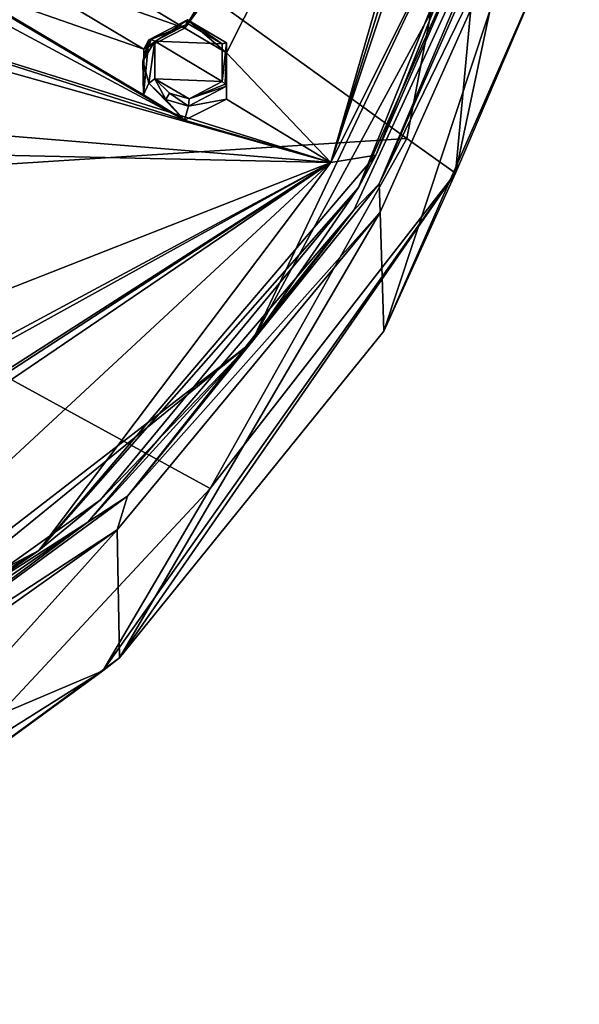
# Model space of a CAD drawing. Header units: millimetres. Extents: x -198 to 35, y -266 to 413.
# Tile 44 of 98: x -13 to 5, y -262 to -229. Entities that reach past the tile are written whole.
import ezdxf

# ---------------------------------------------------------------- set-up
doc = ezdxf.new("R2010")
doc.units = ezdxf.units.MM
doc.header["$LTSCALE"] = 87.30003
for name, color, linetype in [('1', 7, 'CONTINUOUS'), ('1000', 7, 'CONTINUOUS'), ('186', 7, 'CONTINUOUS'), ('187', 7, 'CONTINUOUS'), ('42', 7, 'CONTINUOUS'), ('43', 7, 'CONTINUOUS'), ('882', 7, 'CONTINUOUS'), ('887', 7, 'CONTINUOUS'), ('921', 7, 'CONTINUOUS'), ('931', 7, 'CONTINUOUS'), ('934', 7, 'CONTINUOUS'), ('952', 7, 'CONTINUOUS'), ('988', 7, 'CONTINUOUS'), ('993', 7, 'CONTINUOUS')]:
    doc.layers.add(name, color=color, linetype=linetype)

msp = doc.modelspace()

# ---------------------------------------------------------------- linework, layer by layer
at = {"layer": '1', "linetype": 'Continuous'}
for points in [[(-7.653, -229.396, 104.393), (-8.76, -229.967, 104.73), (-6.521, -230.065, 104.442), (-7.653, -229.396, 104.393)], [(-8.76, -231.22, 105.125), (-6.522, -231.317, 104.837), (-8.76, -229.967, 104.73), (-8.76, -231.22, 105.125)], [(-8.76, -229.967, 104.73), (-6.522, -231.317, 104.837), (-6.521, -230.065, 104.442), (-8.76, -229.967, 104.73)], [(-7.622, -231.888, 105.173), (-6.522, -231.317, 104.837), (-8.76, -231.22, 105.125), (-7.622, -231.888, 105.173)], [(-8.278, -231.699, 105.207), (-7.622, -231.888, 105.173), (-8.76, -231.22, 105.125), (-8.278, -231.699, 105.207)]]:
    msp.add_3dface(points, dxfattribs=at)
at = {"layer": '1000', "linetype": 'Continuous'}
for points in [[(3.419, -222.745, 98.19), (4.082, -220.004, 97.392), (-1.409, -233.76, 102.95), (3.419, -222.745, 98.19)], [(-1.984, -234.842, 103.078), (3.419, -222.745, 98.19), (-1.409, -233.76, 102.95), (-1.984, -234.842, 103.078)], [(-1.984, -234.842, 103.078), (-1.409, -233.76, 102.95), (-12.616, -246.909, 108.262), (-1.984, -234.842, 103.078)], [(-10.57, -245.227, 107.276), (-1.984, -234.842, 103.078), (-12.616, -246.909, 108.262), (-10.57, -245.227, 107.276)], [(-21.78, -253.214, 110.502), (-10.57, -245.227, 107.276), (-12.616, -246.909, 108.262), (-21.78, -253.214, 110.502)], [(-21.78, -253.214, 110.502), (-12.616, -246.909, 108.262), (-26.486, -255.344, 111.669), (-21.78, -253.214, 110.502)]]:
    msp.add_3dface(points, dxfattribs=at)
at = {"layer": '186', "linetype": 'Continuous'}
for points in [[(-9.16, -230.636, 104.792), (-8.76, -229.967, 104.73), (-8.887, -229.912, 104.67), (-9.16, -230.636, 104.792)], [(-8.957, -229.922, 104.536), (-9.16, -230.636, 104.792), (-8.887, -229.912, 104.67), (-8.957, -229.922, 104.536)], [(-8.76, -229.967, 104.73), (-9.16, -230.636, 104.792), (-8.956, -231.366, 104.999), (-8.76, -229.967, 104.73)], [(-8.76, -231.22, 105.125), (-8.76, -229.967, 104.73), (-8.956, -231.366, 104.999), (-8.76, -231.22, 105.125)], [(-8.76, -231.22, 105.125), (-8.956, -231.366, 104.999), (-8.4, -231.913, 105.1), (-8.76, -231.22, 105.125)], [(-8.278, -231.699, 105.207), (-8.76, -231.22, 105.125), (-8.4, -231.913, 105.1), (-8.278, -231.699, 105.207)], [(-7.622, -231.888, 105.173), (-7.644, -232.129, 105.067), (-6.377, -231.469, 104.685), (-7.622, -231.888, 105.173)], [(-6.522, -231.317, 104.837), (-7.622, -231.888, 105.173), (-6.418, -231.398, 104.797), (-6.522, -231.317, 104.837)], [(-7.622, -231.888, 105.173), (-6.377, -231.469, 104.685), (-6.418, -231.398, 104.797), (-7.622, -231.888, 105.173)], [(-8.278, -231.699, 105.207), (-8.4, -231.913, 105.1), (-7.644, -232.129, 105.067), (-8.278, -231.699, 105.207)], [(-7.622, -231.888, 105.173), (-8.278, -231.699, 105.207), (-7.644, -232.129, 105.067), (-7.622, -231.888, 105.173)]]:
    msp.add_3dface(points, dxfattribs=at)
at = {"layer": '187', "linetype": 'Continuous'}
for points in [[(-8.957, -229.922, 104.536), (-7.653, -229.396, 104.393), (-7.678, -229.263, 104.153), (-8.957, -229.922, 104.536)], [(-7.653, -229.396, 104.393), (-8.957, -229.922, 104.536), (-8.887, -229.912, 104.67), (-7.653, -229.396, 104.393)], [(-8.76, -229.967, 104.73), (-7.653, -229.396, 104.393), (-8.887, -229.912, 104.67), (-8.76, -229.967, 104.73)], [(-7.653, -229.396, 104.393), (-6.521, -230.065, 104.442), (-7.678, -229.263, 104.153), (-7.653, -229.396, 104.393)], [(-6.521, -230.065, 104.442), (-6.375, -230.03, 104.224), (-7.678, -229.263, 104.153), (-6.521, -230.065, 104.442)], [(-6.521, -230.065, 104.442), (-6.522, -231.317, 104.837), (-6.375, -230.03, 104.224), (-6.521, -230.065, 104.442)], [(-6.375, -230.03, 104.224), (-6.522, -231.317, 104.837), (-6.418, -231.398, 104.797), (-6.375, -230.03, 104.224)], [(-6.377, -231.469, 104.685), (-6.375, -230.03, 104.224), (-6.418, -231.398, 104.797), (-6.377, -231.469, 104.685)]]:
    msp.add_3dface(points, dxfattribs=at)
at = {"layer": '42', "linetype": 'Continuous'}
for points in [[(-9.16, -230.636, 104.792), (-8.957, -229.922, 104.536), (-9.14, -231.752, 103.97), (-9.16, -230.636, 104.792)], [(-8.957, -229.922, 104.536), (-9.123, -230.241, 103.492), (-9.14, -231.752, 103.97), (-8.957, -229.922, 104.536)], [(-8.956, -231.366, 104.999), (-9.16, -230.636, 104.792), (-9.14, -231.752, 103.97), (-8.956, -231.366, 104.999)], [(-7.771, -232.597, 104.041), (-8.956, -231.366, 104.999), (-9.14, -231.752, 103.97), (-7.771, -232.597, 104.041)], [(-8.4, -231.913, 105.1), (-8.956, -231.366, 104.999), (-7.771, -232.597, 104.041), (-8.4, -231.913, 105.1)], [(-6.377, -231.469, 104.685), (-7.644, -232.129, 105.067), (-6.377, -231.899, 103.622), (-6.377, -231.469, 104.685)], [(-7.644, -232.129, 105.067), (-8.4, -231.913, 105.1), (-7.771, -232.597, 104.041), (-7.644, -232.129, 105.067)], [(-6.377, -231.899, 103.622), (-7.644, -232.129, 105.067), (-7.771, -232.597, 104.041), (-6.377, -231.899, 103.622)]]:
    msp.add_3dface(points, dxfattribs=at)
at = {"layer": '43', "linetype": 'Continuous'}
for points in [[(-9.123, -230.241, 103.492), (-8.957, -229.922, 104.536), (-7.678, -229.263, 104.153), (-9.123, -230.241, 103.492)], [(-9.123, -230.241, 103.492), (-7.678, -229.263, 104.153), (-7.764, -229.541, 103.077), (-9.123, -230.241, 103.492)], [(-7.764, -229.541, 103.077), (-7.678, -229.263, 104.153), (-6.378, -230.356, 103.136), (-7.764, -229.541, 103.077)], [(-7.678, -229.263, 104.153), (-6.375, -230.03, 104.224), (-6.378, -230.356, 103.136), (-7.678, -229.263, 104.153)], [(-6.375, -230.03, 104.224), (-6.377, -231.469, 104.685), (-6.378, -230.356, 103.136), (-6.375, -230.03, 104.224)], [(-6.377, -231.469, 104.685), (-6.377, -231.899, 103.622), (-6.378, -230.356, 103.136), (-6.377, -231.469, 104.685)]]:
    msp.add_3dface(points, dxfattribs=at)
at = {"layer": '882', "linetype": 'Continuous'}
for points in [[(3.898, -222.913, 98.011), (3.557, -223.246, 98.375), (-1.299, -234.722, 102.784), (3.898, -222.913, 98.011)], [(3.557, -223.246, 98.375), (-2.137, -235.59, 103.363), (-1.299, -234.722, 102.784), (3.557, -223.246, 98.375)], [(-1.299, -234.722, 102.784), (-2.137, -235.59, 103.363), (-9.668, -245.103, 106.979), (-1.299, -234.722, 102.784)], [(-2.137, -235.59, 103.363), (-10.994, -245.974, 107.56), (-9.668, -245.103, 106.979), (-2.137, -235.59, 103.363)], [(-9.668, -245.103, 106.979), (-10.994, -245.974, 107.56), (-20.912, -253.346, 110.311), (-9.668, -245.103, 106.979)], [(-10.994, -245.974, 107.56), (-22.147, -253.703, 110.684), (-20.912, -253.346, 110.311), (-10.994, -245.974, 107.56)]]:
    msp.add_3dface(points, dxfattribs=at)
at = {"layer": '887', "linetype": 'Continuous'}
for points in [[(4.234, -223.349, 97.282), (-1.267, -235.655, 102.25), (-1.145, -239.618, 92.373), (4.234, -223.349, 97.282)], [(4.34, -227.119, 87.807), (4.234, -223.349, 97.282), (-1.145, -239.618, 92.373), (4.34, -227.119, 87.807)], [(-1.267, -235.655, 102.25), (-10.016, -246.22, 106.515), (-9.936, -250.48, 96.127), (-1.267, -235.655, 102.25)], [(-1.145, -239.618, 92.373), (-1.267, -235.655, 102.25), (-9.936, -250.48, 96.127), (-1.145, -239.618, 92.373)], [(-10.016, -246.22, 106.515), (-21.414, -254.323, 109.785), (-21.356, -258.827, 98.866), (-10.016, -246.22, 106.515)], [(-9.936, -250.48, 96.127), (-10.016, -246.22, 106.515), (-21.356, -258.827, 98.866), (-9.936, -250.48, 96.127)]]:
    msp.add_3dface(points, dxfattribs=at)
at = {"layer": '921', "linetype": 'Continuous'}
for points in [[(-22.43, -217.327, 72.954), (2.993, -215.583, 78.476), (-0.374, -233.207, 85.917), (-22.43, -217.327, 72.954)], [(-25.281, -234.805, 82.317), (-22.43, -217.327, 72.954), (-0.374, -233.207, 85.917), (-25.281, -234.805, 82.317)], [(-6.919, -244.85, 90.892), (-25.281, -234.805, 82.317), (-0.374, -233.207, 85.917), (-6.919, -244.85, 90.892)], [(-13.949, -252.374, 94.121), (-25.281, -234.805, 82.317), (-6.919, -244.85, 90.892), (-13.949, -252.374, 94.121)]]:
    msp.add_3dface(points, dxfattribs=at)
at = {"layer": '931', "linetype": 'Continuous'}
for points in [[(4.34, -227.119, 87.807), (1.248, -234.362, 87.899), (5.364, -214.94, 80.065), (4.34, -227.119, 87.807)], [(1.248, -234.362, 87.899), (2.993, -215.583, 78.476), (5.364, -214.94, 80.065), (1.248, -234.362, 87.899)], [(-0.374, -233.207, 85.917), (2.993, -215.583, 78.476), (1.248, -234.362, 87.899), (-0.374, -233.207, 85.917)], [(4.34, -227.119, 87.807), (-1.145, -239.618, 92.373), (1.248, -234.362, 87.899), (4.34, -227.119, 87.807)], [(-6.919, -244.85, 90.892), (-0.374, -233.207, 85.917), (1.248, -234.362, 87.899), (-6.919, -244.85, 90.892)], [(-9.936, -250.48, 96.127), (-10.49, -250.911, 94.453), (1.248, -234.362, 87.899), (-9.936, -250.48, 96.127)], [(-10.49, -250.911, 94.453), (-6.919, -244.85, 90.892), (1.248, -234.362, 87.899), (-10.49, -250.911, 94.453)], [(-1.145, -239.618, 92.373), (-9.936, -250.48, 96.127), (1.248, -234.362, 87.899), (-1.145, -239.618, 92.373)], [(-13.949, -252.374, 94.121), (-6.919, -244.85, 90.892), (-10.49, -250.911, 94.453), (-13.949, -252.374, 94.121)], [(-9.936, -250.48, 96.127), (-21.356, -258.827, 98.866), (-10.49, -250.911, 94.453), (-9.936, -250.48, 96.127)], [(-21.356, -258.827, 98.866), (-28.105, -262.006, 98.786), (-10.49, -250.911, 94.453), (-21.356, -258.827, 98.866)], [(-28.105, -262.006, 98.786), (-13.949, -252.374, 94.121), (-10.49, -250.911, 94.453), (-28.105, -262.006, 98.786)]]:
    msp.add_3dface(points, dxfattribs=at)
at = {"layer": '934', "linetype": 'Continuous'}
for points in [[(3.898, -222.913, 98.011), (-1.299, -234.722, 102.784), (4.234, -223.349, 97.282), (3.898, -222.913, 98.011)], [(-1.299, -234.722, 102.784), (-1.267, -235.655, 102.25), (4.234, -223.349, 97.282), (-1.299, -234.722, 102.784)], [(-1.299, -234.722, 102.784), (-9.668, -245.103, 106.979), (-1.267, -235.655, 102.25), (-1.299, -234.722, 102.784)], [(-9.668, -245.103, 106.979), (-10.016, -246.22, 106.515), (-1.267, -235.655, 102.25), (-9.668, -245.103, 106.979)], [(-9.668, -245.103, 106.979), (-20.912, -253.346, 110.311), (-10.016, -246.22, 106.515), (-9.668, -245.103, 106.979)], [(-20.912, -253.346, 110.311), (-21.414, -254.323, 109.785), (-10.016, -246.22, 106.515), (-20.912, -253.346, 110.311)]]:
    msp.add_3dface(points, dxfattribs=at)
at = {"layer": '952', "linetype": 'Continuous'}
for points in [[(3.557, -223.246, 98.375), (4.476, -218.875, 96.69), (-5.541, -239.996, 105.224), (3.557, -223.246, 98.375)], [(-5.541, -239.996, 105.224), (4.476, -218.875, 96.69), (-1.984, -234.842, 103.078), (-5.541, -239.996, 105.224)], [(-1.984, -234.842, 103.078), (4.476, -218.875, 96.69), (3.419, -222.745, 98.19), (-1.984, -234.842, 103.078)], [(-2.137, -235.59, 103.363), (3.557, -223.246, 98.375), (-5.541, -239.996, 105.224), (-2.137, -235.59, 103.363)], [(-10.57, -245.227, 107.276), (-5.541, -239.996, 105.224), (-1.984, -234.842, 103.078), (-10.57, -245.227, 107.276)], [(-10.994, -245.974, 107.56), (-2.137, -235.59, 103.363), (-5.541, -239.996, 105.224), (-10.994, -245.974, 107.56)], [(-10.994, -245.974, 107.56), (-5.541, -239.996, 105.224), (-24.672, -254.753, 111.186), (-10.994, -245.974, 107.56)], [(-24.672, -254.753, 111.186), (-5.541, -239.996, 105.224), (-21.78, -253.214, 110.502), (-24.672, -254.753, 111.186)], [(-21.78, -253.214, 110.502), (-5.541, -239.996, 105.224), (-10.57, -245.227, 107.276), (-21.78, -253.214, 110.502)], [(-22.147, -253.703, 110.684), (-10.994, -245.974, 107.56), (-24.672, -254.753, 111.186), (-22.147, -253.703, 110.684)]]:
    msp.add_3dface(points, dxfattribs=at)
at = {"layer": '988', "linetype": 'Continuous'}
for points in [[(-1.472, -220.92, 99.186), (-7.764, -229.541, 103.077), (4.206, -209.394, 93.795), (-1.472, -220.92, 99.186)], [(-7.764, -229.541, 103.077), (-6.378, -230.356, 103.136), (4.206, -209.394, 93.795), (-7.764, -229.541, 103.077)], [(4.206, -209.394, 93.795), (-6.378, -230.356, 103.136), (-2.908, -234.01, 103.741), (4.206, -209.394, 93.795)], [(-7.771, -232.597, 104.041), (-24.348, -222.779, 102.719), (-30.287, -220.509, 102.373), (-7.771, -232.597, 104.041)], [(-27.323, -226.375, 104.172), (-7.771, -232.597, 104.041), (-30.287, -220.509, 102.373), (-27.323, -226.375, 104.172)], [(-1.472, -220.92, 99.186), (-2.61, -221.928, 99.73), (-7.764, -229.541, 103.077), (-1.472, -220.92, 99.186)], [(-7.764, -229.541, 103.077), (-2.61, -221.928, 99.73), (-13.951, -225.826, 102.678), (-7.764, -229.541, 103.077)], [(-7.771, -232.597, 104.041), (-22.967, -223.607, 102.883), (-24.348, -222.779, 102.719), (-7.771, -232.597, 104.041)], [(-7.771, -232.597, 104.041), (-15.35, -228.067, 103.584), (-22.967, -223.607, 102.883), (-7.771, -232.597, 104.041)], [(-13.945, -227.362, 103.186), (-7.764, -229.541, 103.077), (-13.951, -225.826, 102.678), (-13.945, -227.362, 103.186)], [(-7.771, -232.597, 104.041), (-27.323, -226.375, 104.172), (-2.908, -234.01, 103.741), (-7.771, -232.597, 104.041)], [(-27.323, -226.375, 104.172), (-26.167, -227.468, 104.443), (-2.908, -234.01, 103.741), (-27.323, -226.375, 104.172)], [(-26.167, -227.468, 104.443), (-21.093, -232.513, 105.601), (-2.908, -234.01, 103.741), (-26.167, -227.468, 104.443)], [(-9.123, -230.241, 103.492), (-13.945, -227.362, 103.186), (-15.35, -228.067, 103.584), (-9.123, -230.241, 103.492)], [(-9.123, -230.241, 103.492), (-7.764, -229.541, 103.077), (-13.945, -227.362, 103.186), (-9.123, -230.241, 103.492)], [(-9.14, -231.752, 103.97), (-9.123, -230.241, 103.492), (-15.35, -228.067, 103.584), (-9.14, -231.752, 103.97)], [(-7.771, -232.597, 104.041), (-9.14, -231.752, 103.97), (-15.35, -228.067, 103.584), (-7.771, -232.597, 104.041)], [(-6.378, -230.356, 103.136), (-6.377, -231.899, 103.622), (-2.908, -234.01, 103.741), (-6.378, -230.356, 103.136)], [(-6.377, -231.899, 103.622), (-7.771, -232.597, 104.041), (-2.908, -234.01, 103.741), (-6.377, -231.899, 103.622)], [(-21.093, -232.513, 105.601), (-19.946, -233.625, 105.829), (-2.908, -234.01, 103.741), (-21.093, -232.513, 105.601)], [(-19.946, -233.625, 105.829), (-14.9, -238.711, 106.782), (-2.908, -234.01, 103.741), (-19.946, -233.625, 105.829)], [(-14.179, -241.326, 107.431), (-24.353, -245.856, 109.669), (-2.908, -234.01, 103.741), (-14.179, -241.326, 107.431)], [(-24.353, -245.856, 109.669), (-23.542, -247.217, 109.948), (-2.908, -234.01, 103.741), (-24.353, -245.856, 109.669)], [(-23.542, -247.217, 109.948), (-24.347, -248.56, 110.354), (-2.908, -234.01, 103.741), (-23.542, -247.217, 109.948)], [(-2.908, -234.01, 103.741), (-24.347, -248.56, 110.354), (-22.346, -252.032, 111.022), (-2.908, -234.01, 103.741)], [(-14.9, -238.711, 106.782), (-13.763, -239.834, 106.965), (-2.908, -234.01, 103.741), (-14.9, -238.711, 106.782)], [(-13.763, -239.834, 106.965), (-14.179, -241.326, 107.431), (-2.908, -234.01, 103.741), (-13.763, -239.834, 106.965)]]:
    msp.add_3dface(points, dxfattribs=at)
at = {"layer": '993', "linetype": 'Continuous'}
for points in [[(4.206, -209.394, 93.795), (-2.908, -234.01, 103.741), (4.745, -209.471, 93.603), (4.206, -209.394, 93.795)], [(-2.908, -234.01, 103.741), (5.251, -209.632, 93.204), (4.745, -209.471, 93.603), (-2.908, -234.01, 103.741)], [(5.251, -209.632, 93.204), (-2.908, -234.01, 103.741), (4.082, -220.004, 97.392), (5.251, -209.632, 93.204)], [(4.082, -220.004, 97.392), (-2.908, -234.01, 103.741), (-1.409, -233.76, 102.95), (4.082, -220.004, 97.392)], [(-1.409, -233.76, 102.95), (-2.908, -234.01, 103.741), (-12.616, -246.909, 108.262), (-1.409, -233.76, 102.95)], [(-2.908, -234.01, 103.741), (-22.346, -252.032, 111.022), (-12.616, -246.909, 108.262), (-2.908, -234.01, 103.741)], [(-12.616, -246.909, 108.262), (-22.346, -252.032, 111.022), (-26.486, -255.344, 111.669), (-12.616, -246.909, 108.262)]]:
    msp.add_3dface(points, dxfattribs=at)

doc.saveas('drawing.dxf')
